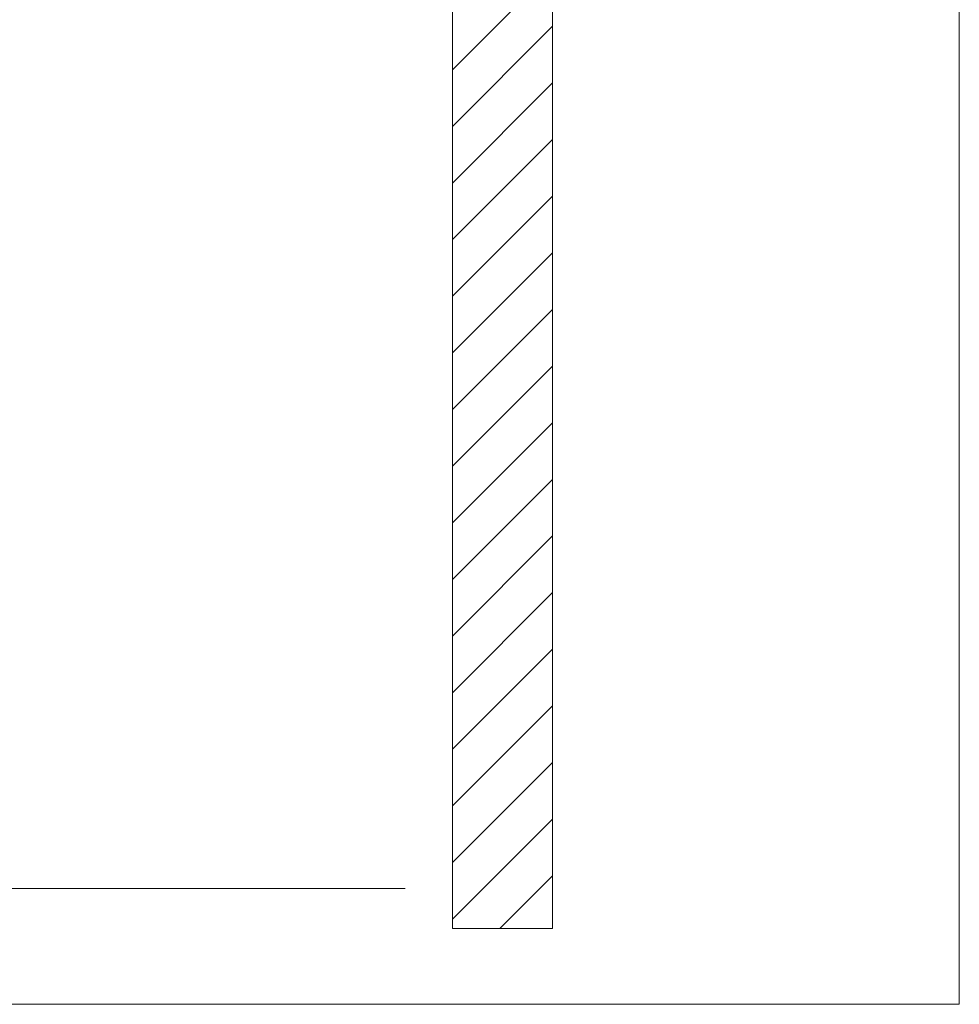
# Model space of a CAD drawing. Extents: x -620 to 300, y 62 to 1162.
# Tile 160 of 256: x 214 to 238, y 777 to 802. Entities that reach past the tile are written whole.
import ezdxf
from ezdxf.lldxf.tags import DXFTag

# ---------------------------------------------------------------- set-up
doc = ezdxf.new("R2010")
doc.units = 0
doc.layers.get('0').update_dxf_attribs({"lineweight": 13})
doc.layers.add('E_Detail_Linie_Text_Bem', color=7, linetype='Continuous', lineweight=13)
doc.layers.add('E_Detail_Wandschraffur', color=7, linetype='Continuous', lineweight=5, true_color=0xc0c0c0)
tags = doc.linetypes.add('fein_strichliert', pattern=[4, 1, -2, 1]).pattern_tags.tags
tags[8:9] = [DXFTag(74, 4), DXFTag(75, 0), DXFTag(340, '0'), DXFTag(46, 0.0), DXFTag(50, 0.0), DXFTag(44, 0.0), DXFTag(45, 0.0)]
tags[6:7] = [DXFTag(74, 4), DXFTag(75, 0), DXFTag(340, '0'), DXFTag(46, 0.0), DXFTag(50, 0.0), DXFTag(44, 0.0), DXFTag(45, 0.0)]
tags[4:5] = [DXFTag(74, 4), DXFTag(75, 0), DXFTag(340, '0'), DXFTag(46, 0.0), DXFTag(50, 0.0), DXFTag(44, 0.0), DXFTag(45, 0.0)]
tags = doc.linetypes.add('fein_strichliert-A06G94EV8I', pattern=[4, 1, -2, 1]).pattern_tags.tags
tags[8:9] = [DXFTag(74, 4), DXFTag(75, 0), DXFTag(340, '0'), DXFTag(46, 0.0), DXFTag(50, 0.0), DXFTag(44, 0.0), DXFTag(45, 0.0)]
tags[6:7] = [DXFTag(74, 4), DXFTag(75, 0), DXFTag(340, '0'), DXFTag(46, 0.0), DXFTag(50, 0.0), DXFTag(44, 0.0), DXFTag(45, 0.0)]
tags[4:5] = [DXFTag(74, 4), DXFTag(75, 0), DXFTag(340, '0'), DXFTag(46, 0.0), DXFTag(50, 0.0), DXFTag(44, 0.0), DXFTag(45, 0.0)]

# ---------------------------------------------------------------- blocks, each defined once
blk = doc.blocks.new('Referenz-A06G94EY8I')
at = {"layer": 'E_Detail_Linie_Text_Bem', "linetype": 'fein_strichliert-A06G94EV8I', "ltscale": 0.65}
for p, q in [((237.762, 777.202), (237.762, 838.519)), ((174.993, 777.202), (234.736, 777.202)), ((234.736, 777.202), (237.762, 777.202))]:
    blk.add_line(p, q, dxfattribs=at)
at = {"layer": 'E_Detail_Linie_Text_Bem', "linetype": 'Continuous', "ltscale": 0.13}
for p, q in [((227.61, 819.091), (227.61, 779.091)), ((225.11, 779.091), (225.11, 807.091)), ((187.844, 780.091), (223.926, 780.091)), ((227.61, 779.091), (225.11, 779.091))]:
    blk.add_line(p, q, dxfattribs=at)
at = {"layer": 'E_Detail_Wandschraffur', "linetype": 'ByBlock', "ltscale": 0.13}
for p, q in [((225.11, 800.539), (227.61, 803.039)), ((225.11, 797.711), (227.61, 800.211)), ((225.11, 794.882), (227.61, 797.382)), ((225.11, 792.054), (227.61, 794.554)), ((225.11, 789.226), (227.61, 791.726)), ((225.11, 786.397), (227.61, 788.897)), ((225.11, 783.569), (227.61, 786.069)), ((225.11, 780.74), (227.61, 783.24)), ((226.289, 779.091), (227.61, 780.412))]:
    blk.add_line(p, q, dxfattribs=at)
at = {"layer": 'E_Detail_Wandschraffur', "linetype": 'fein_strichliert', "ltscale": 0.13}
for p, q in [((225.11, 799.125), (227.61, 801.625)), ((225.11, 796.297), (227.61, 798.797)), ((225.11, 793.468), (227.61, 795.968)), ((225.11, 790.64), (227.61, 793.14)), ((225.11, 787.811), (227.61, 790.311)), ((225.11, 784.983), (227.61, 787.483)), ((225.11, 782.154), (227.61, 784.654)), ((225.11, 779.326), (227.61, 781.826))]:
    blk.add_line(p, q, dxfattribs=at)

msp = doc.modelspace()

# ---------------------------------------------------------------- block references
at = {"color": 8, "lineweight": 25, "ltscale": 0.25, "true_color": 0x808080}
msp.add_blockref('Referenz-A06G94EY8I', (0, 0), dxfattribs=at)

doc.saveas('drawing.dxf')
